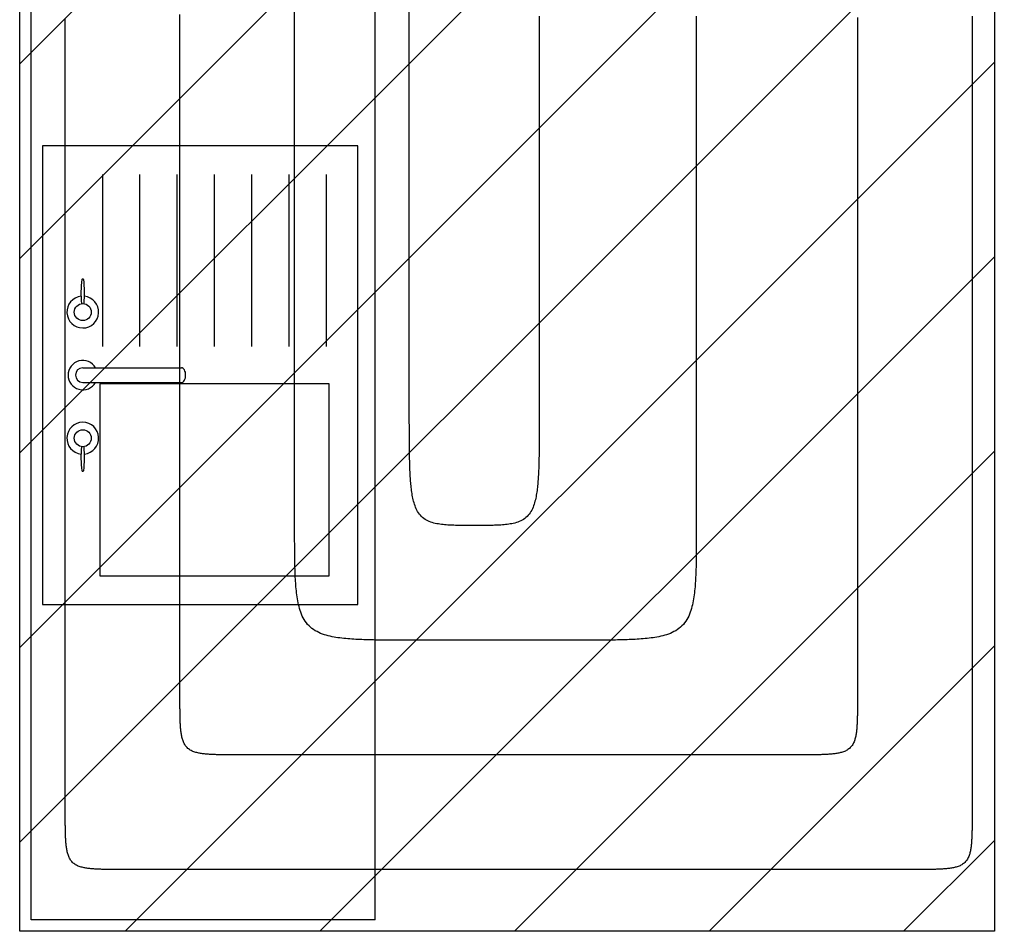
# Model space of a CAD drawing. Extents: x 997 to 109698, y 921 to 94021.
# Tile 171 of 256: x 13498 to 15215, y 20716 to 22306. Entities that reach past the tile are written whole.
import ezdxf

# ---------------------------------------------------------------- set-up
doc = ezdxf.new("R2010")
doc.units = 0
doc.header["$MEASUREMENT"] = 0
for name, color, linetype in [('12', 7, 'CONTINUOUS'), ('28', 7, 'CONTINUOUS'), ('39', 7, 'CONTINUOUS'), ('40', 7, 'CONTINUOUS')]:
    doc.layers.add(name, color=color, linetype=linetype)

msp = doc.modelspace()

# ---------------------------------------------------------------- linework, layer by layer
at = {"layer": '12', "color": 6}
for points in [[(14177.143861, 21623.818341), (14177.14386, 21642.748109), (14177.14386, 21661.677878), (14177.14386, 21680.607647), (14177.14386, 21699.537416), (14177.143861, 21718.467185), (14177.14386, 21737.396954), (14177.143861, 21756.326723), (14177.14386, 21775.256491), (14177.143861, 21794.18626), (14177.143861, 21813.116029), (14177.143861, 21832.045798), (14177.143861, 21850.975567), (14177.143861, 21869.905336), (14177.143861, 21888.835105), (14177.143861, 21907.764873), (14177.14386, 21926.694642), (14177.143861, 21945.624411), (14177.143861, 21964.55418), (14177.14386, 21983.483949), (14177.143861, 22002.413717), (14177.14386, 22021.343486), (14177.143861, 22040.273255), (14177.14386, 22059.203024), (14177.143861, 22078.132793), (14177.143861, 22097.062562), (14177.143861, 22115.99233), (14177.14386, 22134.922099), (14177.143861, 22153.851868), (14177.143861, 22172.781637), (14177.143861, 22191.711406), (14177.143861, 22210.641174), (14177.143861, 22229.570944), (14177.143861, 22248.500712), (14177.143861, 22267.430481), (14177.143861, 22286.36025), (14177.143861, 22305.290019), (14177.143861, 22324.219788)], [(13777.14386, 21123.818341), (13777.14386, 21145.88191), (13777.14386, 21167.945479), (13777.14386, 21190.009048), (13777.14386, 21212.072617), (13777.14386, 21234.136186), (13777.14386, 21256.199756), (13777.14386, 21278.263325), (13777.14386, 21300.326894), (13777.14386, 21322.390463), (13777.143861, 21344.454032), (13777.14386, 21366.517601), (13777.143861, 21388.581171), (13777.143861, 21410.64474), (13777.143861, 21432.708309), (13777.14386, 21454.771878), (13777.14386, 21476.835447), (13777.143861, 21498.899017), (13777.143861, 21520.962586), (13777.143861, 21543.026155), (13777.143861, 21565.089724), (13777.143861, 21587.153293), (13777.143861, 21609.216862), (13777.14386, 21631.280431), (13777.14386, 21653.344001), (13777.143861, 21675.40757), (13777.14386, 21697.471139), (13777.143861, 21719.534708), (13777.14386, 21741.598277), (13777.14386, 21763.661846), (13777.14386, 21785.725415), (13777.14386, 21807.788985), (13777.14386, 21829.852553), (13777.143861, 21851.916123), (13777.14386, 21873.979692), (13777.14386, 21896.043261), (13777.14386, 21918.10683), (13777.14386, 21940.170399), (13777.143861, 21962.233969), (13777.14386, 21984.297537), (13777.14386, 22006.361107), (13777.14386, 22028.424676), (13777.14386, 22050.488245), (13777.14386, 22072.551814), (13777.14386, 22094.615384), (13777.14386, 22116.678953), (13777.14386, 22138.742522), (13777.14386, 22160.806091), (13777.14386, 22182.869661), (13777.14386, 22204.933229), (13777.14386, 22226.996799), (13777.14386, 22249.060368), (13777.14386, 22271.123937), (13777.14386, 22293.187506), (13777.14386, 22315.251075)], [(14403.763861, 22312.11161), (14403.76386, 22299.597187), (14403.76386, 22287.082764), (14403.76386, 22274.568341), (14403.763861, 22262.053918), (14403.76386, 22249.539495), (14403.76386, 22237.025072), (14403.76386, 22224.510648), (14403.76386, 22211.996226), (14403.76386, 22199.481802), (14403.76386, 22186.967379), (14403.76386, 22174.452956), (14403.76386, 22161.938533), (14403.76386, 22149.42411), (14403.76386, 22136.909687), (14403.76386, 22124.395264), (14403.76386, 22111.880841), (14403.763861, 22099.366418), (14403.763861, 22086.851995), (14403.76386, 22074.337572), (14403.76386, 22061.823149), (14403.76386, 22049.308726), (14403.76386, 22036.794302), (14403.76386, 22024.27988), (14403.76386, 22011.765456), (14403.763861, 21999.251033), (14403.763861, 21986.73661), (14403.76386, 21974.222187), (14403.76386, 21961.707764), (14403.763861, 21949.193341), (14403.76386, 21936.678918), (14403.76386, 21924.164495), (14403.76386, 21911.650072), (14403.76386, 21899.135649), (14403.76386, 21886.621226), (14403.76386, 21874.106803), (14403.76386, 21861.59238), (14403.76386, 21849.077956), (14403.76386, 21836.563533), (14403.76386, 21824.04911), (14403.76386, 21811.534687), (14403.76386, 21799.020264), (14403.76386, 21786.505841), (14403.76386, 21773.991418), (14403.76386, 21761.476995), (14403.76386, 21748.962572), (14403.76386, 21736.448148), (14403.76386, 21723.933726), (14403.76386, 21711.419302), (14403.76386, 21698.904879), (14403.76386, 21686.390456), (14403.76386, 21673.876033), (14403.76386, 21661.36161), (14403.76386, 21648.847187), (14403.76386, 21636.332764), (14403.76386, 21623.818341)], [(14958.64386, 22309.664495), (14958.64386, 22295.202956), (14958.64386, 22280.741418), (14958.64386, 22266.279879), (14958.643861, 22251.818341), (14958.64386, 22237.356802), (14958.643861, 22222.895264), (14958.643861, 22208.433726), (14958.643861, 22193.972187), (14958.64386, 22179.510649), (14958.64386, 22165.04911), (14958.64386, 22150.587572), (14958.64386, 22136.126033), (14958.643861, 22121.664495), (14958.64386, 22107.202957), (14958.64386, 22092.741418), (14958.643861, 22078.27988), (14958.643861, 22063.818341), (14958.64386, 22049.356802), (14958.643861, 22034.895264), (14958.64386, 22020.433725), (14958.643861, 22005.972187), (14958.64386, 21991.510648), (14958.64386, 21977.04911), (14958.64386, 21962.587572), (14958.64386, 21948.126033), (14958.643861, 21933.664495), (14958.64386, 21919.202956), (14958.643861, 21904.741418), (14958.64386, 21890.279879), (14958.64386, 21875.818341), (14958.64386, 21861.356802), (14958.64386, 21846.895264), (14958.64386, 21832.433726), (14958.64386, 21817.972187), (14958.64386, 21803.510649), (14958.64386, 21789.04911), (14958.64386, 21774.587572), (14958.643861, 21760.126033), (14958.64386, 21745.664495), (14958.643861, 21731.202956), (14958.643861, 21716.741418), (14958.64386, 21702.279879), (14958.643861, 21687.818341), (14958.64386, 21673.356803), (14958.64386, 21658.895264), (14958.643861, 21644.433726), (14958.64386, 21629.972187), (14958.643861, 21615.510649), (14958.64386, 21601.04911), (14958.643861, 21586.587572), (14958.643861, 21572.126033), (14958.64386, 21557.664495), (14958.64386, 21543.202956), (14958.64386, 21528.741418), (14958.64386, 21514.27988), (14958.64386, 21499.818341), (14958.643861, 21485.356803), (14958.64386, 21470.895264), (14958.64386, 21456.433726), (14958.64386, 21441.972187), (14958.64386, 21427.510649), (14958.64386, 21413.04911), (14958.64386, 21398.587572), (14958.64386, 21384.126033), (14958.64386, 21369.664495), (14958.64386, 21355.202956), (14958.643861, 21340.741418), (14958.643861, 21326.279879), (14958.64386, 21311.818341), (14958.64386, 21297.356802), (14958.643861, 21282.895264), (14958.64386, 21268.433725), (14958.643861, 21253.972187), (14958.64386, 21239.510649), (14958.64386, 21225.04911), (14958.64386, 21210.587572), (14958.64386, 21196.126033), (14958.64386, 21181.664495), (14958.64386, 21167.202956), (14958.64386, 21152.741418), (14958.64386, 21138.279879), (14958.64386, 21123.818341)], [(14290.45386, 21423.818341), (14287.725443, 21423.81814), (14284.997052, 21423.81823), (14282.268678, 21423.819643), (14279.540315, 21423.823416), (14276.811956, 21423.830583), (14274.083593, 21423.84218), (14271.355218, 21423.859241), (14268.626825, 21423.882801), (14265.898406, 21423.913895), (14263.169954, 21423.953558), (14260.441474, 21424.002921), (14257.713126, 21424.064191), (14254.985163, 21424.14026), (14252.257844, 21424.234035), (14249.531425, 21424.34842), (14246.806163, 21424.48632), (14244.082314, 21424.650639), (14241.360136, 21424.844281), (14238.639887, 21425.07016), (14235.922339, 21425.332658), (14233.209381, 21425.639368), (14230.50305, 21425.998306), (14227.805381, 21426.417489), (14225.118411, 21426.904935), (14222.444177, 21427.46866), (14219.784794, 21428.116718), (14217.146431, 21428.859161), (14214.541161, 21429.708937), (14211.981523, 21430.679229), (14209.480058, 21431.783216), (14207.049305, 21433.034081), (14204.701836, 21434.443746), (14202.450551, 21436.0113), (14200.308546, 21437.728336), (14198.288915, 21439.586348), (14196.404754, 21441.576834), (14194.668659, 21443.69114), (14193.08216, 21445.917295), (14191.635959, 21448.240086), (14190.320308, 21450.644162), (14189.125458, 21453.114173), (14188.04166, 21455.634769), (14187.059303, 21458.191432), (14186.169961, 21460.776923), (14185.365826, 21463.387764), (14184.639092, 21466.020513), (14183.981956, 21468.671724), (14183.386613, 21471.337954), (14182.845258, 21474.015759), (14182.350194, 21476.701755), (14181.896178, 21479.393929), (14181.480424, 21482.091647), (14181.10025, 21484.794333), (14180.752979, 21487.50141), (14180.43593, 21490.212303), (14180.146422, 21492.926435), (14179.881778, 21495.64323), (14179.639316, 21498.362112), (14179.416357, 21501.082505), (14179.210637, 21503.803951), (14179.02105, 21506.526318), (14178.846689, 21509.249533), (14178.686649, 21511.973521), (14178.540024, 21514.698209), (14178.405909, 21517.423522), (14178.283397, 21520.149385), (14178.171583, 21522.875726), (14178.069562, 21525.602469), (14177.976427, 21528.329541), (14177.891273, 21531.056868), (14177.813194, 21533.784375), (14177.741439, 21536.512006), (14177.675645, 21539.239745), (14177.615512, 21541.967585), (14177.560737, 21544.695518), (14177.511018, 21547.423536), (14177.466053, 21550.151631), (14177.425542, 21552.879794), (14177.389181, 21555.608019), (14177.356671, 21558.336296), (14177.327707, 21561.06462), (14177.30199, 21563.79298), (14177.279217, 21566.521369), (14177.259087, 21569.24978), (14177.241297, 21571.978204), (14177.225547, 21574.706633), (14177.211594, 21577.435062), (14177.199316, 21580.163491), (14177.188607, 21582.891918), (14177.179361, 21585.620346), (14177.171472, 21588.348773), (14177.164832, 21591.0772), (14177.159335, 21593.805627), (14177.154874, 21596.534054), (14177.151344, 21599.262481), (14177.148638, 21601.990908), (14177.146648, 21604.719335), (14177.14527, 21607.447763), (14177.144395, 21610.17619), (14177.143919, 21612.904619), (14177.143734, 21615.633048), (14177.143733, 21618.361478), (14177.143811, 21621.089909), (14177.143861, 21623.818341)], [(14403.76386, 21623.818341), (14403.76391, 21621.089909), (14403.763988, 21618.361478), (14403.763987, 21615.633048), (14403.763802, 21612.904619), (14403.763326, 21610.176191), (14403.762451, 21607.447763), (14403.761073, 21604.719335), (14403.759083, 21601.990908), (14403.756377, 21599.262481), (14403.752847, 21596.534054), (14403.748386, 21593.805627), (14403.742889, 21591.0772), (14403.736249, 21588.348774), (14403.728359, 21585.620346), (14403.719113, 21582.891919), (14403.708405, 21580.163491), (14403.696127, 21577.435062), (14403.682174, 21574.706633), (14403.666424, 21571.978204), (14403.648634, 21569.24978), (14403.628504, 21566.521369), (14403.605731, 21563.79298), (14403.580013, 21561.06462), (14403.55105, 21558.336297), (14403.51854, 21555.608019), (14403.482179, 21552.879794), (14403.441668, 21550.151631), (14403.396703, 21547.423536), (14403.346984, 21544.695518), (14403.292209, 21541.967585), (14403.232075, 21539.239745), (14403.166282, 21536.512006), (14403.094527, 21533.784375), (14403.016448, 21531.056868), (14402.931294, 21528.329541), (14402.838159, 21525.602469), (14402.736137, 21522.875726), (14402.624324, 21520.149385), (14402.501812, 21517.423521), (14402.367697, 21514.698208), (14402.221072, 21511.973521), (14402.061032, 21509.249533), (14401.886671, 21506.526319), (14401.697084, 21503.803951), (14401.491364, 21501.082505), (14401.268405, 21498.362112), (14401.025943, 21495.64323), (14400.761298, 21492.926435), (14400.471791, 21490.212303), (14400.154742, 21487.50141), (14399.80747, 21484.794333), (14399.427297, 21482.091647), (14399.011542, 21479.393929), (14398.557527, 21476.701754), (14398.062463, 21474.015759), (14397.521108, 21471.337954), (14396.925765, 21468.671724), (14396.268628, 21466.020513), (14395.541895, 21463.387764), (14394.737759, 21460.776923), (14393.848418, 21458.191432), (14392.86606, 21455.634769), (14391.782263, 21453.114173), (14390.587413, 21450.644161), (14389.271762, 21448.240086), (14387.825561, 21445.917295), (14386.239061, 21443.691139), (14384.502967, 21441.576834), (14382.618806, 21439.586348), (14380.599175, 21437.728335), (14378.457169, 21436.0113), (14376.205885, 21434.443746), (14373.858416, 21433.034081), (14371.427663, 21431.783216), (14368.926197, 21430.679228), (14366.36656, 21429.708937), (14363.76129, 21428.85916), (14361.122926, 21428.116718), (14358.463544, 21427.46866), (14355.789309, 21426.904935), (14353.10234, 21426.41749), (14350.404671, 21425.998306), (14347.698339, 21425.639368), (14344.985381, 21425.332658), (14342.267834, 21425.07016), (14339.547585, 21424.844281), (14336.825407, 21424.650639), (14334.101558, 21424.48632), (14331.376295, 21424.348421), (14328.649876, 21424.234036), (14325.922557, 21424.14026), (14323.194595, 21424.064191), (14320.466247, 21424.002921), (14317.737767, 21423.953559), (14315.009315, 21423.913896), (14312.280896, 21423.882801), (14309.552502, 21423.859241), (14306.824128, 21423.84218), (14304.095765, 21423.830583), (14301.367405, 21423.823416), (14298.639043, 21423.819643), (14295.910669, 21423.81823), (14293.182277, 21423.81814), (14290.45386, 21423.818341)], [(13877.14386, 21023.818341), (13875.412712, 21023.81828), (13873.681563, 21023.818226), (13871.950413, 21023.818368), (13870.219263, 21023.818897), (13868.488113, 21023.820005), (13866.756965, 21023.82188), (13865.025819, 21023.824715), (13863.294675, 21023.828699), (13861.563534, 21023.834024), (13859.832397, 21023.84088), (13858.101264, 21023.849457), (13856.370136, 21023.859946), (13854.639014, 21023.872538), (13852.907897, 21023.887424), (13851.176789, 21023.904808), (13849.4457, 21023.925098), (13847.714655, 21023.948838), (13845.983673, 21023.976578), (13844.252777, 21024.008867), (13842.521988, 21024.046253), (13840.791329, 21024.089285), (13839.06082, 21024.138513), (13837.330483, 21024.194485), (13835.60034, 21024.25775), (13833.870413, 21024.328858), (13832.140723, 21024.408356), (13830.411318, 21024.496905), (13828.682392, 21024.595828), (13826.954198, 21024.706694), (13825.226987, 21024.83107), (13823.50101, 21024.970523), (13821.776519, 21025.126621), (13820.053764, 21025.300932), (13818.332996, 21025.495023), (13816.614468, 21025.710463), (13814.898446, 21025.948851), (13813.185761, 21026.212952), (13811.477949, 21026.506983), (13809.776587, 21026.835251), (13808.083254, 21027.202063), (13806.39953, 21027.611728), (13804.726993, 21028.068553), (13803.067221, 21028.576844), (13801.42253, 21029.141116), (13799.799137, 21029.766968), (13798.204542, 21030.460357), (13796.646246, 21031.22724), (13795.131752, 21032.073577), (13793.668561, 21033.005324), (13792.26403, 21034.027466), (13790.924433, 21035.137618), (13789.655544, 21036.330025), (13788.463137, 21037.598913), (13787.352985, 21038.938511), (13786.330844, 21040.343041), (13785.399097, 21041.806232), (13784.55276, 21043.320727), (13783.785876, 21044.879022), (13783.092487, 21046.473618), (13782.466636, 21048.097011), (13781.902364, 21049.741701), (13781.394072, 21051.401473), (13780.937248, 21053.074011), (13780.527583, 21054.757735), (13780.16077, 21056.451067), (13779.832502, 21058.152429), (13779.538472, 21059.860242), (13779.27437, 21061.572926), (13779.035982, 21063.288949), (13778.820543, 21065.007477), (13778.626452, 21066.728244), (13778.452141, 21068.450999), (13778.296043, 21070.175491), (13778.15659, 21071.901468), (13778.032214, 21073.628679), (13777.921348, 21075.356873), (13777.822424, 21077.085798), (13777.733875, 21078.815204), (13777.654377, 21080.544894), (13777.58327, 21082.274821), (13777.520005, 21084.004963), (13777.464033, 21085.7353), (13777.414805, 21087.465809), (13777.371773, 21089.196469), (13777.334386, 21090.927257), (13777.302098, 21092.658154), (13777.274358, 21094.389135), (13777.250617, 21096.120181), (13777.230328, 21097.851269), (13777.212943, 21099.582378), (13777.198058, 21101.313494), (13777.185466, 21103.044617), (13777.174977, 21104.775745), (13777.166399, 21106.506878), (13777.159544, 21108.238015), (13777.154219, 21109.969156), (13777.150235, 21111.7003), (13777.1474, 21113.431446), (13777.145524, 21115.162594), (13777.144417, 21116.893743), (13777.143887, 21118.624893), (13777.143745, 21120.356043), (13777.1438, 21122.087193), (13777.14386, 21123.818341)], [(14958.64386, 21123.818341), (14958.643921, 21122.087193), (14958.643975, 21120.356043), (14958.643833, 21118.624893), (14958.643304, 21116.893743), (14958.642197, 21115.162594), (14958.640321, 21113.431446), (14958.637486, 21111.7003), (14958.633502, 21109.969156), (14958.628177, 21108.238015), (14958.621322, 21106.506877), (14958.612744, 21104.775745), (14958.602255, 21103.044617), (14958.589663, 21101.313494), (14958.574778, 21099.582378), (14958.557393, 21097.851269), (14958.537104, 21096.120181), (14958.513363, 21094.389135), (14958.485623, 21092.658153), (14958.453335, 21090.927258), (14958.415948, 21089.196469), (14958.372916, 21087.465809), (14958.323688, 21085.7353), (14958.267716, 21084.004963), (14958.204451, 21082.274821), (14958.133344, 21080.544894), (14958.053846, 21078.815204), (14957.965296, 21077.085798), (14957.866373, 21075.356873), (14957.755507, 21073.628679), (14957.631131, 21071.901468), (14957.491678, 21070.175491), (14957.33558, 21068.450999), (14957.161269, 21066.728244), (14956.967178, 21065.007477), (14956.751739, 21063.288949), (14956.51335, 21061.572926), (14956.249249, 21059.860242), (14955.955219, 21058.152429), (14955.626951, 21056.451067), (14955.260138, 21054.757735), (14954.850473, 21053.07401), (14954.393649, 21051.401473), (14953.885357, 21049.741701), (14953.321085, 21048.09701), (14952.695234, 21046.473617), (14952.001845, 21044.879022), (14951.234961, 21043.320727), (14950.388624, 21041.806233), (14949.456877, 21040.343041), (14948.434735, 21038.93851), (14947.324583, 21037.598913), (14946.132177, 21036.330025), (14944.863288, 21035.137618), (14943.523691, 21034.027466), (14942.11916, 21033.005324), (14940.655969, 21032.073577), (14939.141474, 21031.22724), (14937.583179, 21030.460357), (14935.988584, 21029.766968), (14934.365191, 21029.141116), (14932.7205, 21028.576844), (14931.060728, 21028.068552), (14929.388191, 21027.611728), (14927.704467, 21027.202063), (14926.011134, 21026.835251), (14924.309772, 21026.506983), (14922.601959, 21026.212952), (14920.889275, 21025.948851), (14919.173253, 21025.710463), (14917.454725, 21025.495023), (14915.733957, 21025.300932), (14914.011202, 21025.126621), (14912.28671, 21024.970523), (14910.560733, 21024.83107), (14908.833522, 21024.706694), (14907.105328, 21024.595829), (14905.376403, 21024.496905), (14903.646998, 21024.408356), (14901.917308, 21024.328858), (14900.187381, 21024.25775), (14898.457238, 21024.194485), (14896.726901, 21024.138514), (14894.996392, 21024.089286), (14893.265733, 21024.046253), (14891.534944, 21024.008867), (14889.804048, 21023.976578), (14888.073066, 21023.948838), (14886.34202, 21023.925098), (14884.610932, 21023.904808), (14882.879824, 21023.887424), (14881.148707, 21023.872538), (14879.417585, 21023.859946), (14877.686457, 21023.849457), (14875.955324, 21023.84088), (14874.224187, 21023.834024), (14872.493046, 21023.828699), (14870.761902, 21023.824715), (14869.030756, 21023.82188), (14867.299608, 21023.820005), (14865.568458, 21023.818897), (14863.837308, 21023.818368), (14862.106158, 21023.818226), (14860.375009, 21023.81828), (14858.64386, 21023.818341)], [(14858.64386, 21023.818341), (14849.20636, 21023.818341), (14839.76886, 21023.818341), (14830.33136, 21023.818341), (14820.893861, 21023.818341), (14811.456361, 21023.818341), (14802.01886, 21023.818341), (14792.58136, 21023.818341), (14783.14386, 21023.818341), (14773.70636, 21023.818341), (14764.26886, 21023.818341), (14754.831361, 21023.818341), (14745.39386, 21023.818341), (14735.95636, 21023.818341), (14726.51886, 21023.818341), (14717.08136, 21023.818341), (14707.64386, 21023.818341), (14698.206361, 21023.818341), (14688.76886, 21023.818341), (14679.33136, 21023.818341), (14669.89386, 21023.818341), (14660.45636, 21023.818341), (14651.01886, 21023.818341), (14641.58136, 21023.818341), (14632.14386, 21023.818341), (14622.70636, 21023.818341), (14613.268861, 21023.818341), (14603.831361, 21023.818341), (14594.39386, 21023.818341), (14584.956361, 21023.818341), (14575.51886, 21023.818341), (14566.08136, 21023.818341), (14556.643861, 21023.818341), (14547.206361, 21023.818341), (14537.76886, 21023.818341), (14528.33136, 21023.818341), (14518.89386, 21023.818341), (14509.45636, 21023.818341), (14500.01886, 21023.818341), (14490.58136, 21023.818341), (14481.143861, 21023.818341), (14471.70636, 21023.818341), (14462.26886, 21023.818341), (14452.83136, 21023.818341), (14443.39386, 21023.818341), (14433.956361, 21023.818341), (14424.518861, 21023.818341), (14415.081361, 21023.818341), (14405.64386, 21023.818341), (14396.20636, 21023.818341), (14386.76886, 21023.818341), (14377.331361, 21023.818341), (14367.893861, 21023.818341), (14358.456361, 21023.818341), (14349.018861, 21023.818341), (14339.581361, 21023.818341), (14330.143861, 21023.818341), (14320.706361, 21023.818341), (14311.268861, 21023.818341), (14301.831361, 21023.818341), (14292.393861, 21023.818341), (14282.956361, 21023.818341), (14273.51886, 21023.818341), (14264.08136, 21023.818341), (14254.643861, 21023.818341), (14245.20636, 21023.818341), (14235.76886, 21023.818341), (14226.331361, 21023.818341), (14216.89386, 21023.818341), (14207.45636, 21023.818341), (14198.01886, 21023.818341), (14188.58136, 21023.818341), (14179.14386, 21023.818341), (14169.706361, 21023.818341), (14160.26886, 21023.818341), (14150.83136, 21023.818341), (14141.39386, 21023.818341), (14131.95636, 21023.818341), (14122.51886, 21023.818341), (14113.08136, 21023.818341), (14103.643861, 21023.818341), (14094.20636, 21023.818341), (14084.76886, 21023.818341), (14075.33136, 21023.818341), (14065.89386, 21023.818341), (14056.456361, 21023.818341), (14047.01886, 21023.818341), (14037.58136, 21023.818341), (14028.14386, 21023.818341), (14018.70636, 21023.818341), (14009.26886, 21023.818341), (13999.83136, 21023.818341), (13990.393861, 21023.818341), (13980.95636, 21023.818341), (13971.51886, 21023.818341), (13962.08136, 21023.818341), (13952.64386, 21023.818341), (13943.20636, 21023.818341), (13933.768861, 21023.818341), (13924.331361, 21023.818341), (13914.89386, 21023.818341), (13905.45636, 21023.818341), (13896.018861, 21023.818341), (13886.58136, 21023.818341), (13877.14386, 21023.818341)]]:
    msp.add_lwpolyline(points, dxfattribs=at)
at = {"layer": '12', "color": 5}
for points in [[(13577.143861, 20923.818341), (13577.143861, 20946.487272), (13577.143861, 20969.156203), (13577.143861, 20991.825133), (13577.143861, 21014.494064), (13577.143861, 21037.162995), (13577.143861, 21059.831926), (13577.14386, 21082.500857), (13577.143861, 21105.169787), (13577.143861, 21127.838718), (13577.143861, 21150.507649), (13577.14386, 21173.17658), (13577.14386, 21195.845511), (13577.14386, 21218.514442), (13577.14386, 21241.183373), (13577.14386, 21263.852304), (13577.14386, 21286.521234), (13577.143861, 21309.190165), (13577.143861, 21331.859096), (13577.143861, 21354.528027), (13577.143861, 21377.196958), (13577.143861, 21399.865889), (13577.143861, 21422.53482), (13577.143861, 21445.203751), (13577.143861, 21467.872681), (13577.143861, 21490.541612), (13577.143861, 21513.210543), (13577.143861, 21535.879474), (13577.143861, 21558.548405), (13577.143861, 21581.217335), (13577.143861, 21603.886266), (13577.143861, 21626.555197), (13577.143861, 21649.224128), (13577.143861, 21671.893059), (13577.143861, 21694.56199), (13577.143861, 21717.23092), (13577.143861, 21739.899852), (13577.143861, 21762.568782), (13577.143861, 21785.237713), (13577.143861, 21807.906644), (13577.143861, 21830.575575), (13577.143861, 21853.244506), (13577.143861, 21875.913437), (13577.143861, 21898.582367), (13577.143861, 21921.251298), (13577.14386, 21943.920229), (13577.143861, 21966.58916), (13577.143861, 21989.258091), (13577.14386, 22011.927022), (13577.143861, 22034.595953), (13577.143861, 22057.264883), (13577.143861, 22079.933814), (13577.143861, 22102.602745), (13577.14386, 22125.271676), (13577.143861, 22147.940607), (13577.143861, 22170.609537), (13577.143861, 22193.278468), (13577.143861, 22215.947399), (13577.143861, 22238.61633), (13577.143861, 22261.285261), (13577.14386, 22283.954191), (13577.143861, 22306.623123)], [(13977.143861, 21423.818341), (13977.143861, 21443.353471), (13977.143861, 21462.888602), (13977.143861, 21482.423733), (13977.143861, 21501.958863), (13977.143861, 21521.493994), (13977.143861, 21541.029124), (13977.143861, 21560.564255), (13977.143861, 21580.099385), (13977.143861, 21599.634516), (13977.14386, 21619.169646), (13977.143861, 21638.704777), (13977.14386, 21658.239907), (13977.143861, 21677.775038), (13977.143861, 21697.310168), (13977.143861, 21716.845299), (13977.143861, 21736.38043), (13977.143861, 21755.91556), (13977.143861, 21775.450691), (13977.143861, 21794.985821), (13977.143861, 21814.520952), (13977.143861, 21834.056082), (13977.14386, 21853.591212), (13977.143861, 21873.126343), (13977.143861, 21892.661474), (13977.143861, 21912.196604), (13977.143861, 21931.731735), (13977.143861, 21951.266865), (13977.143861, 21970.801996), (13977.143861, 21990.337126), (13977.14386, 22009.872257), (13977.143861, 22029.407387), (13977.143861, 22048.942518), (13977.143861, 22068.477648), (13977.143861, 22088.012779), (13977.14386, 22107.547909), (13977.14386, 22127.08304), (13977.14386, 22146.618171), (13977.14386, 22166.153301), (13977.143861, 22185.688432), (13977.143861, 22205.223562), (13977.14386, 22224.758693), (13977.143861, 22244.293823), (13977.14386, 22263.828953), (13977.14386, 22283.364084), (13977.14386, 22302.899215), (13977.14386, 22322.434345)], [(14677.68386, 22312.342379), (14677.68386, 22299.827956), (14677.68386, 22287.313533), (14677.68386, 22274.79911), (14677.68386, 22262.284687), (14677.68386, 22249.770264), (14677.68386, 22237.255841), (14677.68386, 22224.741418), (14677.68386, 22212.226995), (14677.68386, 22199.712572), (14677.68386, 22187.198148), (14677.68386, 22174.683725), (14677.68386, 22162.169303), (14677.68386, 22149.654879), (14677.68386, 22137.140456), (14677.68386, 22124.626033), (14677.68386, 22112.11161), (14677.68386, 22099.597187), (14677.68386, 22087.082764), (14677.68386, 22074.568341), (14677.68386, 22062.053918), (14677.68386, 22049.539495), (14677.68386, 22037.025072), (14677.68386, 22024.510649), (14677.68386, 22011.996226), (14677.68386, 21999.481803), (14677.683861, 21986.96738), (14677.683861, 21974.452957), (14677.68386, 21961.938534), (14677.683861, 21949.42411), (14677.68386, 21936.909687), (14677.683861, 21924.395264), (14677.683861, 21911.880841), (14677.683861, 21899.366418), (14677.683861, 21886.851995), (14677.68386, 21874.337572), (14677.68386, 21861.823148), (14677.68386, 21849.308725), (14677.68386, 21836.794302), (14677.683861, 21824.279879), (14677.683861, 21811.765456), (14677.68386, 21799.251033), (14677.68386, 21786.73661), (14677.68386, 21774.222187), (14677.68386, 21761.707764), (14677.68386, 21749.193341), (14677.68386, 21736.678918), (14677.68386, 21724.164495), (14677.68386, 21711.650072), (14677.68386, 21699.135649), (14677.68386, 21686.621226), (14677.68386, 21674.106802), (14677.68386, 21661.59238), (14677.68386, 21649.077956), (14677.683861, 21636.563533), (14677.68386, 21624.04911), (14677.68386, 21611.534687), (14677.683861, 21599.020264), (14677.68386, 21586.505841), (14677.68386, 21573.991418), (14677.68386, 21561.476995), (14677.68386, 21548.962572), (14677.68386, 21536.448149), (14677.68386, 21523.933726), (14677.68386, 21511.419302), (14677.68386, 21498.90488), (14677.68386, 21486.390456), (14677.68386, 21473.876033), (14677.68386, 21461.36161), (14677.68386, 21448.847187), (14677.68386, 21436.332764), (14677.68386, 21423.818341)], [(15158.64386, 22312.126033), (15158.64386, 22297.664495), (15158.64386, 22283.202956), (15158.64386, 22268.741418), (15158.64386, 22254.27988), (15158.64386, 22239.818341), (15158.64386, 22225.356803), (15158.64386, 22210.895264), (15158.64386, 22196.433726), (15158.64386, 22181.972187), (15158.64386, 22167.510649), (15158.64386, 22153.04911), (15158.64386, 22138.587572), (15158.64386, 22124.126033), (15158.64386, 22109.664495), (15158.64386, 22095.202956), (15158.64386, 22080.741418), (15158.64386, 22066.279879), (15158.64386, 22051.818341), (15158.64386, 22037.356803), (15158.64386, 22022.895264), (15158.64386, 22008.433726), (15158.64386, 21993.972187), (15158.64386, 21979.510649), (15158.64386, 21965.04911), (15158.64386, 21950.587572), (15158.64386, 21936.126033), (15158.64386, 21921.664495), (15158.64386, 21907.202956), (15158.64386, 21892.741418), (15158.64386, 21878.27988), (15158.64386, 21863.818341), (15158.64386, 21849.356803), (15158.64386, 21834.895264), (15158.64386, 21820.433726), (15158.64386, 21805.972187), (15158.64386, 21791.510649), (15158.64386, 21777.04911), (15158.64386, 21762.587572), (15158.64386, 21748.126033), (15158.64386, 21733.664495), (15158.64386, 21719.202957), (15158.64386, 21704.741418), (15158.64386, 21690.27988), (15158.64386, 21675.818341), (15158.64386, 21661.356802), (15158.64386, 21646.895264), (15158.64386, 21632.433726), (15158.64386, 21617.972187), (15158.64386, 21603.510649), (15158.64386, 21589.04911), (15158.64386, 21574.587572), (15158.64386, 21560.126033), (15158.64386, 21545.664495), (15158.64386, 21531.202956), (15158.64386, 21516.741418), (15158.64386, 21502.279879), (15158.64386, 21487.818341), (15158.64386, 21473.356802), (15158.64386, 21458.895264), (15158.643861, 21444.433726), (15158.64386, 21429.972187), (15158.64386, 21415.510649), (15158.64386, 21401.04911), (15158.64386, 21386.587572), (15158.64386, 21372.126033), (15158.64386, 21357.664494), (15158.64386, 21343.202957), (15158.64386, 21328.741418), (15158.64386, 21314.27988), (15158.64386, 21299.818341), (15158.64386, 21285.356802), (15158.64386, 21270.895264), (15158.64386, 21256.433726), (15158.64386, 21241.972187), (15158.64386, 21227.510648), (15158.64386, 21213.04911), (15158.64386, 21198.587572), (15158.64386, 21184.126033), (15158.64386, 21169.664495), (15158.64386, 21155.202956), (15158.64386, 21140.741418), (15158.643861, 21126.27988), (15158.64386, 21111.818341), (15158.64386, 21097.356802), (15158.64386, 21082.895264), (15158.64386, 21068.433725), (15158.64386, 21053.972187), (15158.64386, 21039.510649), (15158.64386, 21025.04911), (15158.64386, 21010.587572), (15158.64386, 20996.126033), (15158.64386, 20981.664495), (15158.64386, 20967.202956), (15158.64386, 20952.741418), (15158.64386, 20938.279879), (15158.64386, 20923.818341)], [(14177.143861, 21223.818341), (14173.681564, 21223.81822), (14170.219265, 21223.818111), (14166.756965, 21223.818395), (14163.294665, 21223.819454), (14159.832367, 21223.821668), (14156.37007, 21223.825419), (14152.907777, 21223.831089), (14149.44549, 21223.839058), (14145.983208, 21223.849707), (14142.520934, 21223.863419), (14139.058668, 21223.880573), (14135.596412, 21223.901552), (14132.134167, 21223.926736), (14128.671934, 21223.956506), (14125.209716, 21223.991276), (14121.74754, 21224.031855), (14118.285449, 21224.079335), (14114.823486, 21224.134815), (14111.361694, 21224.199392), (14107.900116, 21224.274165), (14104.438797, 21224.36023), (14100.977779, 21224.458686), (14097.517105, 21224.57063), (14094.05682, 21224.69716), (14090.596966, 21224.839374), (14087.137586, 21224.99837), (14083.678775, 21225.175468), (14080.220924, 21225.373316), (14076.764537, 21225.595048), (14073.310115, 21225.8438), (14069.858161, 21226.122706), (14066.409177, 21226.434902), (14062.963667, 21226.783523), (14059.522132, 21227.171706), (14056.085076, 21227.602585), (14052.653032, 21228.079361), (14049.227663, 21228.607563), (14045.812037, 21229.195625), (14042.409313, 21229.852161), (14039.022648, 21230.585785), (14035.6552, 21231.405115), (14032.310125, 21232.318764), (14028.990581, 21233.335347), (14025.7012, 21234.463891), (14022.454413, 21235.715595), (14019.265223, 21237.102372), (14016.148632, 21238.63614), (14013.119644, 21240.328813), (14010.193261, 21242.192307), (14007.3842, 21244.236591), (14004.705005, 21246.456895), (14002.167228, 21248.841708), (13999.782414, 21251.379486), (13997.56211, 21254.05868), (13995.517827, 21256.867741), (13993.654333, 21259.794124), (13991.96166, 21262.823113), (13990.427892, 21265.939704), (13989.041114, 21269.128894), (13987.789411, 21272.37568), (13986.660867, 21275.665061), (13985.644284, 21278.984605), (13984.730635, 21282.32968), (13983.911305, 21285.697129), (13983.17768, 21289.083794), (13982.521144, 21292.486518), (13981.933083, 21295.902143), (13981.404881, 21299.327512), (13980.928104, 21302.759556), (13980.497225, 21306.196612), (13980.109043, 21309.638147), (13979.760421, 21313.083658), (13979.448225, 21316.532641), (13979.169319, 21319.984595), (13978.920568, 21323.439017), (13978.698836, 21326.895405), (13978.500988, 21330.353255), (13978.323889, 21333.812067), (13978.164894, 21337.271446), (13978.022679, 21340.731301), (13977.896149, 21344.191586), (13977.784205, 21347.652259), (13977.685749, 21351.113277), (13977.599684, 21354.574597), (13977.524912, 21358.036174), (13977.460335, 21361.497966), (13977.404855, 21364.959929), (13977.357374, 21368.422021), (13977.316795, 21371.884197), (13977.282026, 21375.346414), (13977.252255, 21378.808647), (13977.227071, 21382.270892), (13977.206093, 21385.733148), (13977.188938, 21389.195414), (13977.175227, 21392.657689), (13977.164577, 21396.11997), (13977.156609, 21399.582258), (13977.150939, 21403.044551), (13977.147188, 21406.506847), (13977.144973, 21409.969146), (13977.143915, 21413.431446), (13977.143631, 21416.893746), (13977.143739, 21420.356044), (13977.143861, 21423.818341)], [(14677.68386, 21423.818341), (14677.683981, 21420.356044), (14677.68409, 21416.893745), (14677.683806, 21413.431446), (14677.682747, 21409.969146), (14677.680533, 21406.506847), (14677.676782, 21403.044551), (14677.671112, 21399.582258), (14677.663143, 21396.11997), (14677.652494, 21392.657689), (14677.638783, 21389.195414), (14677.621628, 21385.733148), (14677.60065, 21382.270892), (14677.575466, 21378.808647), (14677.545695, 21375.346414), (14677.510926, 21371.884197), (14677.470347, 21368.422021), (14677.422866, 21364.95993), (14677.367386, 21361.497966), (14677.302809, 21358.036174), (14677.228036, 21354.574597), (14677.141971, 21351.113277), (14677.043516, 21347.652259), (14676.931571, 21344.191586), (14676.805041, 21340.7313), (14676.662827, 21337.271446), (14676.503831, 21333.812067), (14676.326733, 21330.353255), (14676.128885, 21326.895405), (14675.907153, 21323.439017), (14675.658402, 21319.984595), (14675.379496, 21316.532641), (14675.067299, 21313.083658), (14674.718678, 21309.638147), (14674.330495, 21306.196612), (14673.899616, 21302.759556), (14673.42284, 21299.327512), (14672.894638, 21295.902143), (14672.306576, 21292.486518), (14671.650041, 21289.083794), (14670.916416, 21285.697129), (14670.097086, 21282.32968), (14669.183437, 21278.984605), (14668.166854, 21275.665061), (14667.03831, 21272.37568), (14665.786607, 21269.128894), (14664.399829, 21265.939704), (14662.866061, 21262.823113), (14661.173388, 21259.794125), (14659.309894, 21256.867741), (14657.26561, 21254.05868), (14655.045306, 21251.379486), (14652.660493, 21248.841708), (14650.122716, 21246.456895), (14647.443521, 21244.236591), (14644.63446, 21242.192307), (14641.708077, 21240.328813), (14638.679088, 21238.63614), (14635.562498, 21237.102372), (14632.373307, 21235.715595), (14629.126521, 21234.463891), (14625.83714, 21233.335348), (14622.517596, 21232.318764), (14619.172521, 21231.405115), (14615.805072, 21230.585785), (14612.418407, 21229.852161), (14609.015683, 21229.195625), (14605.600058, 21228.607563), (14602.174689, 21228.079361), (14598.742645, 21227.602585), (14595.305588, 21227.171706), (14591.864054, 21226.783523), (14588.418543, 21226.434902), (14584.96956, 21226.122706), (14581.517606, 21225.8438), (14578.063184, 21225.595048), (14574.606797, 21225.373316), (14571.148946, 21225.175468), (14567.690134, 21224.99837), (14564.230755, 21224.839374), (14560.770901, 21224.69716), (14557.310615, 21224.570629), (14553.849942, 21224.458686), (14550.388924, 21224.36023), (14546.927604, 21224.274165), (14543.466027, 21224.199393), (14540.004235, 21224.134815), (14536.542272, 21224.079335), (14533.08018, 21224.031855), (14529.618004, 21223.991276), (14526.155787, 21223.956507), (14522.693554, 21223.926736), (14519.231309, 21223.901551), (14515.769053, 21223.880573), (14512.306787, 21223.863419), (14508.844513, 21223.849707), (14505.382231, 21223.839058), (14501.919943, 21223.831089), (14498.457651, 21223.82542), (14494.995354, 21223.821668), (14491.533056, 21223.819454), (14488.070756, 21223.818395), (14484.608456, 21223.818111), (14481.146157, 21223.81822), (14477.68386, 21223.818341)], [(14477.68386, 21223.818341), (14474.794053, 21223.818341), (14471.904245, 21223.818341), (14469.014437, 21223.818341), (14466.124629, 21223.818341), (14463.234822, 21223.818341), (14460.345014, 21223.818341), (14457.455206, 21223.818341), (14454.565399, 21223.818341), (14451.675591, 21223.818341), (14448.785783, 21223.818341), (14445.895976, 21223.818341), (14443.006168, 21223.818341), (14440.11636, 21223.818341), (14437.226553, 21223.818341), (14434.336745, 21223.818341), (14431.446937, 21223.818341), (14428.55713, 21223.818341), (14425.667322, 21223.818341), (14422.777514, 21223.818341), (14419.887706, 21223.818341), (14416.997899, 21223.818341), (14414.108091, 21223.818341), (14411.218283, 21223.818341), (14408.328476, 21223.818341), (14405.438668, 21223.818341), (14402.54886, 21223.818341), (14399.659053, 21223.818341), (14396.769245, 21223.818341), (14393.879437, 21223.818341), (14390.98963, 21223.818341), (14388.099822, 21223.818341), (14385.210014, 21223.818341), (14382.320206, 21223.818341), (14379.430399, 21223.818341), (14376.540591, 21223.818341), (14373.650783, 21223.818341), (14370.760976, 21223.818341), (14367.871168, 21223.818341), (14364.981361, 21223.818341), (14362.091552, 21223.818341), (14359.201745, 21223.818341), (14356.311937, 21223.818341), (14353.42213, 21223.818341), (14350.532322, 21223.818341), (14347.642514, 21223.818341), (14344.752707, 21223.818341), (14341.862899, 21223.818341), (14338.973091, 21223.818341), (14336.083284, 21223.818341), (14333.193476, 21223.818341), (14330.303668, 21223.818341), (14327.41386, 21223.818341), (14324.524053, 21223.818341), (14321.634245, 21223.818341), (14318.744437, 21223.818341), (14315.85463, 21223.818341), (14312.964822, 21223.818341), (14310.075014, 21223.818341), (14307.185207, 21223.818341), (14304.295399, 21223.818341), (14301.405591, 21223.818341), (14298.515784, 21223.818341), (14295.625976, 21223.818341), (14292.736168, 21223.818341), (14289.84636, 21223.818341), (14286.956553, 21223.818341), (14284.066745, 21223.818341), (14281.176937, 21223.818341), (14278.28713, 21223.818341), (14275.397322, 21223.818341), (14272.507514, 21223.818341), (14269.617707, 21223.818341), (14266.727899, 21223.818341), (14263.838091, 21223.818341), (14260.948283, 21223.818341), (14258.058476, 21223.818341), (14255.168668, 21223.818341), (14252.27886, 21223.818341), (14249.389053, 21223.818341), (14246.499245, 21223.818341), (14243.609437, 21223.818341), (14240.71963, 21223.818341), (14237.829822, 21223.818341), (14234.940014, 21223.818341), (14232.050207, 21223.818341), (14229.160399, 21223.818341), (14226.270591, 21223.818341), (14223.380784, 21223.818341), (14220.490976, 21223.818341), (14217.601168, 21223.818341), (14214.711361, 21223.818341), (14211.821553, 21223.818341), (14208.931745, 21223.818341), (14206.041937, 21223.818341), (14203.15213, 21223.818341), (14200.262322, 21223.818341), (14197.372514, 21223.818341), (14194.482707, 21223.818341), (14191.592899, 21223.818341), (14188.703091, 21223.818341), (14185.813284, 21223.818341), (14182.923476, 21223.818341), (14180.033668, 21223.818341), (14177.143861, 21223.818341)], [(13677.143861, 20823.818341), (13675.412712, 20823.818281), (13673.681563, 20823.818226), (13671.950413, 20823.818368), (13670.219263, 20823.818898), (13668.488113, 20823.820005), (13666.756965, 20823.82188), (13665.025819, 20823.824715), (13663.294675, 20823.828699), (13661.563535, 20823.834024), (13659.832397, 20823.84088), (13658.101264, 20823.849457), (13656.370136, 20823.859946), (13654.639014, 20823.872538), (13652.907897, 20823.887424), (13651.176789, 20823.904808), (13649.4457, 20823.925098), (13647.714655, 20823.948838), (13645.983673, 20823.976578), (13644.252777, 20824.008867), (13642.521988, 20824.046253), (13640.791329, 20824.089285), (13639.06082, 20824.138513), (13637.330483, 20824.194485), (13635.60034, 20824.25775), (13633.870413, 20824.328858), (13632.140724, 20824.408356), (13630.411318, 20824.496905), (13628.682392, 20824.595829), (13626.954199, 20824.706695), (13625.226987, 20824.83107), (13623.501011, 20824.970524), (13621.776519, 20825.126621), (13620.053764, 20825.300932), (13618.332996, 20825.495023), (13616.614468, 20825.710463), (13614.898446, 20825.948851), (13613.185762, 20826.212952), (13611.477949, 20826.506983), (13609.776587, 20826.835251), (13608.083254, 20827.202063), (13606.39953, 20827.611728), (13604.726993, 20828.068552), (13603.067221, 20828.576844), (13601.42253, 20829.141116), (13599.799137, 20829.766968), (13598.204542, 20830.460356), (13596.646246, 20831.227241), (13595.131752, 20832.073577), (13593.668561, 20833.005324), (13592.26403, 20834.027466), (13590.924433, 20835.137618), (13589.655544, 20836.330024), (13588.463138, 20837.598913), (13587.352986, 20838.938511), (13586.330844, 20840.343041), (13585.399097, 20841.806232), (13584.55276, 20843.320727), (13583.785876, 20844.879022), (13583.092487, 20846.473617), (13582.466636, 20848.09701), (13581.902364, 20849.741701), (13581.394072, 20851.401473), (13580.937247, 20853.07401), (13580.527583, 20854.757735), (13580.16077, 20856.451067), (13579.832503, 20858.152429), (13579.538472, 20859.860242), (13579.274371, 20861.572927), (13579.035983, 20863.288949), (13578.820543, 20865.007477), (13578.626452, 20866.728244), (13578.452141, 20868.450999), (13578.296043, 20870.175491), (13578.15659, 20871.901468), (13578.032214, 20873.628679), (13577.921348, 20875.356873), (13577.822424, 20877.085798), (13577.733875, 20878.815204), (13577.654377, 20880.544894), (13577.58327, 20882.274821), (13577.520005, 20884.004963), (13577.464033, 20885.7353), (13577.414805, 20887.465809), (13577.371773, 20889.196469), (13577.334386, 20890.927258), (13577.302098, 20892.658153), (13577.274358, 20894.389135), (13577.250617, 20896.120181), (13577.230328, 20897.851269), (13577.212943, 20899.582378), (13577.198058, 20901.313494), (13577.185466, 20903.044617), (13577.174977, 20904.775745), (13577.166399, 20906.506878), (13577.159544, 20908.238015), (13577.154219, 20909.969156), (13577.150235, 20911.7003), (13577.1474, 20913.431446), (13577.145524, 20915.162594), (13577.144417, 20916.893743), (13577.143888, 20918.624893), (13577.143746, 20920.356044), (13577.1438, 20922.087193), (13577.143861, 20923.818341)], [(15158.64386, 20923.818341), (15158.643921, 20922.087193), (15158.643976, 20920.356043), (15158.643833, 20918.624893), (15158.643304, 20916.893743), (15158.642197, 20915.162594), (15158.640321, 20913.431446), (15158.637487, 20911.7003), (15158.633502, 20909.969156), (15158.628177, 20908.238015), (15158.621322, 20906.506878), (15158.612744, 20904.775745), (15158.602255, 20903.044617), (15158.589663, 20901.313495), (15158.574778, 20899.582378), (15158.557393, 20897.851269), (15158.537104, 20896.120181), (15158.513363, 20894.389135), (15158.485623, 20892.658153), (15158.453335, 20890.927258), (15158.415949, 20889.196469), (15158.372916, 20887.465809), (15158.323688, 20885.7353), (15158.267716, 20884.004963), (15158.204451, 20882.274821), (15158.133344, 20880.544894), (15158.053846, 20878.815204), (15157.965297, 20877.085798), (15157.866373, 20875.356873), (15157.755507, 20873.628679), (15157.631131, 20871.901468), (15157.491678, 20870.175491), (15157.33558, 20868.450999), (15157.161269, 20866.728244), (15156.967178, 20865.007477), (15156.751739, 20863.288948), (15156.51335, 20861.572926), (15156.249249, 20859.860242), (15155.955218, 20858.152429), (15155.626951, 20856.451067), (15155.260138, 20854.757735), (15154.850473, 20853.07401), (15154.393649, 20851.401473), (15153.885357, 20849.741701), (15153.321085, 20848.097011), (15152.695234, 20846.473617), (15152.001845, 20844.879022), (15151.234961, 20843.320727), (15150.388624, 20841.806233), (15149.456877, 20840.343041), (15148.434735, 20838.93851), (15147.324584, 20837.598913), (15146.132177, 20836.330025), (15144.863288, 20835.137618), (15143.523691, 20834.027466), (15142.11916, 20833.005324), (15140.655969, 20832.073577), (15139.141475, 20831.227241), (15137.583179, 20830.460356), (15135.988584, 20829.766968), (15134.365191, 20829.141116), (15132.7205, 20828.576845), (15131.060728, 20828.068553), (15129.388191, 20827.611728), (15127.704466, 20827.202063), (15126.011134, 20826.835251), (15124.309772, 20826.506983), (15122.601959, 20826.212952), (15120.889275, 20825.948851), (15119.173253, 20825.710463), (15117.454725, 20825.495024), (15115.733957, 20825.300932), (15114.011202, 20825.126621), (15112.28671, 20824.970523), (15110.560733, 20824.83107), (15108.833522, 20824.706694), (15107.105328, 20824.595829), (15105.376403, 20824.496905), (15103.646997, 20824.408356), (15101.917308, 20824.328858), (15100.187381, 20824.25775), (15098.457238, 20824.194485), (15096.726901, 20824.138513), (15094.996392, 20824.089285), (15093.265732, 20824.046253), (15091.534944, 20824.008867), (15089.804048, 20823.976578), (15088.073066, 20823.948838), (15086.34202, 20823.925098), (15084.610932, 20823.904808), (15082.879824, 20823.887424), (15081.148707, 20823.872538), (15079.417585, 20823.859946), (15077.686457, 20823.849457), (15075.955324, 20823.84088), (15074.224187, 20823.834024), (15072.493046, 20823.828699), (15070.761902, 20823.824715), (15069.030756, 20823.82188), (15067.299607, 20823.820005), (15065.568458, 20823.818898), (15063.837308, 20823.818368), (15062.106158, 20823.818226), (15060.375009, 20823.818281), (15058.64386, 20823.818341)], [(15058.64386, 20823.818341), (15045.360206, 20823.818341), (15032.076553, 20823.818341), (15018.792899, 20823.818341), (15005.509245, 20823.818341), (14992.225591, 20823.818341), (14978.941937, 20823.818341), (14965.658284, 20823.818341), (14952.37463, 20823.818341), (14939.090976, 20823.818341), (14925.807322, 20823.818341), (14912.523668, 20823.818341), (14899.240014, 20823.818341), (14885.95636, 20823.818341), (14872.672707, 20823.818341), (14859.389053, 20823.818341), (14846.105399, 20823.818341), (14832.821745, 20823.818341), (14819.538091, 20823.818341), (14806.254437, 20823.818341), (14792.970783, 20823.818341), (14779.68713, 20823.818341), (14766.403476, 20823.818341), (14753.119822, 20823.818341), (14739.836168, 20823.818341), (14726.552514, 20823.818341), (14713.26886, 20823.818341), (14699.985206, 20823.818341), (14686.701553, 20823.818341), (14673.417899, 20823.818341), (14660.134245, 20823.818341), (14646.850591, 20823.818341), (14633.566937, 20823.818341), (14620.283284, 20823.818341), (14606.99963, 20823.818341), (14593.715976, 20823.818341), (14580.432322, 20823.818341), (14567.148668, 20823.818341), (14553.865014, 20823.818341), (14540.58136, 20823.818341), (14527.297707, 20823.818341), (14514.014053, 20823.818341), (14500.730399, 20823.818341), (14487.446745, 20823.818341), (14474.163091, 20823.818341), (14460.879437, 20823.818341), (14447.595784, 20823.818341), (14434.31213, 20823.818341), (14421.028476, 20823.818341), (14407.744822, 20823.818341), (14394.461168, 20823.818341), (14381.177514, 20823.818341), (14367.89386, 20823.818341), (14354.610207, 20823.818341), (14341.326553, 20823.818341), (14328.042899, 20823.818341), (14314.759245, 20823.818341), (14301.475591, 20823.818341), (14288.191937, 20823.818341), (14274.908284, 20823.818341), (14261.62463, 20823.818341), (14248.340976, 20823.818341), (14235.057322, 20823.818341), (14221.773668, 20823.818341), (14208.490014, 20823.818341), (14195.20636, 20823.818341), (14181.922707, 20823.818341), (14168.639053, 20823.818341), (14155.355399, 20823.818341), (14142.071745, 20823.818341), (14128.788091, 20823.818341), (14115.504437, 20823.818341), (14102.220783, 20823.818341), (14088.93713, 20823.818341), (14075.653476, 20823.818341), (14062.369822, 20823.818341), (14049.086168, 20823.818341), (14035.802514, 20823.818341), (14022.51886, 20823.818341), (14009.235207, 20823.818341), (13995.951553, 20823.818341), (13982.667899, 20823.818341), (13969.384245, 20823.818341), (13956.100591, 20823.818341), (13942.816937, 20823.818341), (13929.533283, 20823.818341), (13916.24963, 20823.818341), (13902.965976, 20823.818341), (13889.682322, 20823.818341), (13876.398668, 20823.818341), (13863.115014, 20823.818341), (13849.831361, 20823.818341), (13836.547707, 20823.818341), (13823.264053, 20823.818341), (13809.980399, 20823.818341), (13796.696745, 20823.818341), (13783.413091, 20823.818341), (13770.129437, 20823.818341), (13756.845784, 20823.818341), (13743.56213, 20823.818341), (13730.278476, 20823.818341), (13716.994822, 20823.818341), (13703.711168, 20823.818341), (13690.427515, 20823.818341), (13677.143861, 20823.818341)]]:
    msp.add_lwpolyline(points, dxfattribs=at)
at = {"layer": '28', "color": 2}
for p, q in [((18205.028203, 26936.518341), (13497.601607, 22229.091746)), ((18544.439458, 26936.518341), (13497.601607, 21889.680491)), ((18883.850713, 26936.518341), (13497.601607, 21550.269236)), ((19223.261968, 26936.518341), (13497.601607, 21210.857981)), ((19562.673223, 26936.518341), (13497.601607, 20871.446726)), ((13681.6009, 20716.034763), (15197.601607, 22232.035471)), ((14021.012155, 20716.034763), (15197.601607, 21892.624216)), ((14360.42341, 20716.034763), (15197.601607, 21553.212961)), ((14699.834665, 20716.034763), (15197.601607, 21213.801706)), ((15039.24592, 20716.034763), (15197.601607, 20874.390451))]:
    msp.add_line(p, q, dxfattribs=at)
at = {"layer": '39', "color": 141, "linetype": 'Continuous'}
for p, q in [((13517.601607, 20736.034763), (13517.601607, 22636.034763)), ((14117.601607, 20736.034763), (14117.601607, 22636.034763)), ((13537.601607, 22086.034763), (13537.601607, 21286.034763)), ((14087.601607, 22086.034763), (13537.601607, 22086.034763)), ((14087.601607, 21286.034763), (14087.601607, 22086.034763)), ((13642.357705, 21736.034763), (13642.357704, 22036.034763)), ((13707.398355, 21736.034763), (13707.398355, 22036.034763)), ((13772.439005, 21736.034763), (13772.439005, 22036.034763)), ((13837.479656, 21736.034763), (13837.479656, 22036.034763)), ((13902.520306, 21736.034763), (13902.520306, 22036.034763)), ((13967.560957, 21736.034763), (13967.560956, 22036.034763)), ((14032.601607, 21736.034763), (14032.601607, 22036.034763)), ((13607.601607, 21698.837264), (13779.821581, 21698.837264)), ((13607.601607, 21673.232262), (13779.821581, 21673.232262)), ((13637.601607, 21671.034763), (13637.601607, 21336.034763)), ((14037.601607, 21671.034763), (13637.601607, 21671.034763)), ((14037.601607, 21336.034763), (14037.601607, 21671.034763)), ((13637.601607, 21336.034763), (14037.601607, 21336.034763)), ((13537.601607, 21286.034763), (14087.601607, 21286.034763)), ((14117.601607, 20736.034763), (13517.601607, 20736.034763))]:
    msp.add_line(p, q, dxfattribs=at)
msp.add_lwpolyline([(13779.821581, 21673.232262), (13781.229924, 21673.478259), (13782.584145, 21674.206794), (13783.832203, 21675.389873), (13784.926135, 21676.982028), (13785.823901, 21678.922075), (13786.491002, 21681.135458), (13786.9018, 21683.537119), (13787.04051, 21686.034763), (13786.9018, 21688.532407), (13786.491002, 21690.934068), (13785.823901, 21693.147451), (13784.926135, 21695.087498), (13783.832203, 21696.679653), (13782.584145, 21697.862731), (13781.229924, 21698.591267), (13779.821581, 21698.837264)], dxfattribs=at)
for centre in [(13607.601607, 21796.034763), (13607.601607, 21576.034763)]:
    msp.add_circle(centre, 14.772116, dxfattribs=at)
for centre, radius, start, end in [((13778.878088, 21829.555096), 174.419538, 172.402794, 186.09531), ((13607.601607, 21851.637847), 1.884916, 31.217017, 148.782983), ((13436.325126, 21829.555096), 174.419538, 353.90469, 7.597206), ((13607.601607, 21796.034763), 27.731854, 96.104232, 83.696819), ((13607.601607, 21686.034763), 25.605002, 30, 330), ((13607.601607, 21686.034763), 12.802501, 90, 270), ((13607.601607, 21576.034763), 27.731854, 276.303181, 263.895768), ((13778.878088, 21542.51443), 174.419538, 173.90469, 187.597206), ((13436.325126, 21542.51443), 174.419538, 352.402794, 6.09531), ((13607.601607, 21520.431679), 1.884916, 211.217017, 328.782983)]:
    msp.add_arc(centre, radius, start, end, dxfattribs=at)
at = {"layer": '40', "color": 8, "linetype": 'Continuous'}
for p, q in [((13497.601607, 20716.034763), (13497.601607, 23266.256332)), ((15197.601607, 22435.955237), (15197.601607, 20716.034763)), ((15077.601607, 20716.034763), (13497.601607, 20716.034763)), ((15197.601607, 20716.034763), (15077.601607, 20716.034763))]:
    msp.add_line(p, q, dxfattribs=at)

doc.saveas('drawing.dxf')
